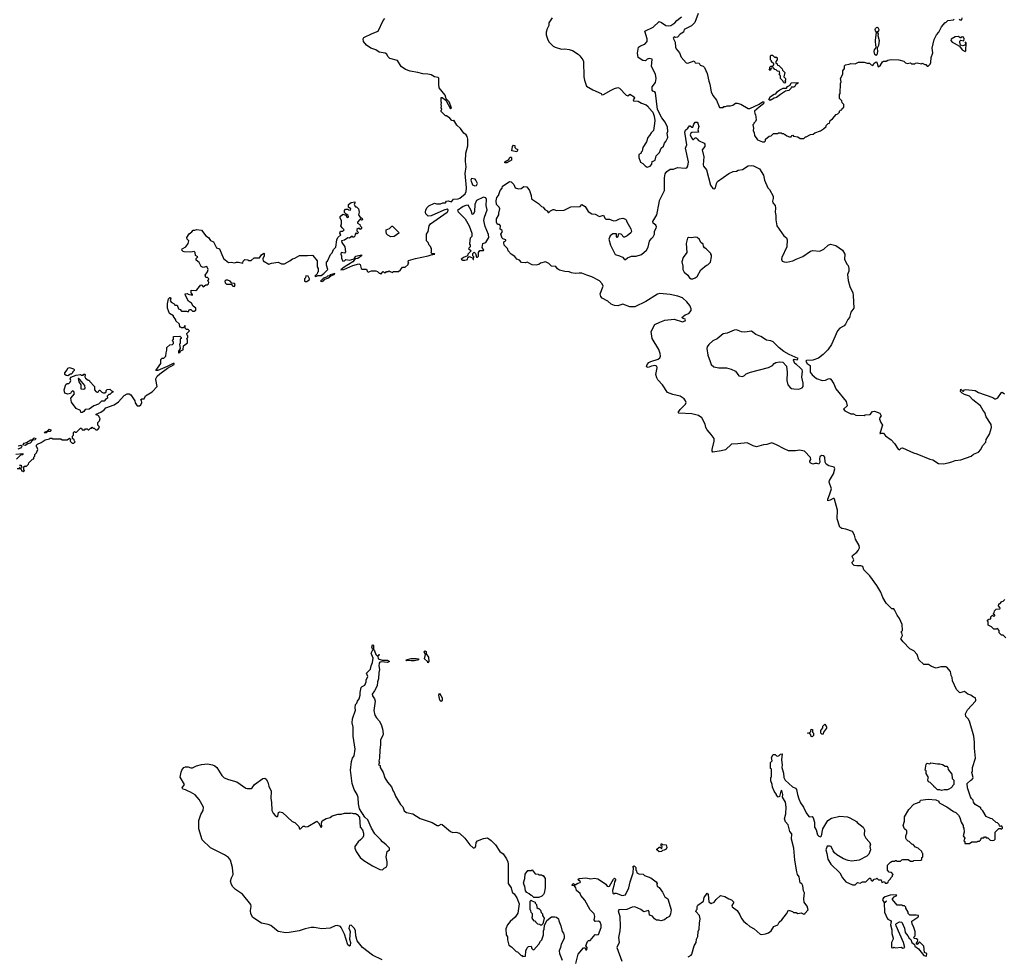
# Model space of a CAD drawing. Extents: x 1863118 to 1989590, y 394482 to 532474.
# Tile 17 of 215: x 1911651 to 1923360, y 429721 to 440853. Entities that reach past the tile are written whole.
import ezdxf

# ---------------------------------------------------------------- set-up
doc = ezdxf.new("R2010")
doc.units = 0

msp = doc.modelspace()

# ---------------------------------------------------------------- linework, layer by layer
at = {"layer": '0CON20XD'}
for points in [[(1912315, 435950), (1912328, 435952), (1912375, 436000), (1912388, 435998), (1912395, 435980), (1912425, 435980), (1912435, 435990), (1912455, 435990), (1912465, 435980), (1912475, 435980), (1912495, 436000), (1912505, 436000), (1912515, 436010), (1912525, 436000), (1912538, 435998), (1912555, 435980), (1912575, 435980), (1912600, 436005), (1912598, 436018), (1912580, 436035), (1912580, 436065), (1912600, 436085), (1912610, 436115), (1912602, 436122), (1912598, 436138), (1912585, 436150), (1912560, 436155), (1912560, 436165), (1912615, 436190), (1912655, 436218), (1912675, 436240), (1912776, 436274), (1912825, 436310), (1912893, 436385), (1912928, 436405), (1912955, 436408), (1912974, 436394), (1913020, 436325), (1913025, 436300), (1913050, 436265), (1913075, 436264), (1913092, 436275), (1913102, 436305), (1913098, 436328), (1913090, 436335), (1913103, 436347), (1913130, 436345), (1913147, 436383), (1913225, 436432), (1913288, 436495), (1913270, 436575), (1913270, 436585), (1913288, 436615), (1913317, 436645), (1913409, 436711), (1913488, 436755), (1913488, 436768), (1913475, 436767), (1913405, 436730), (1913295, 436684), (1913270, 436685), (1913328, 436765), (1913330, 436815), (1913345, 436830), (1913365, 436830), (1913390, 436855), (1913392, 436895), (1913402, 436925), (1913402, 436958), (1913435, 436990), (1913467, 436993), (1913480, 437005), (1913482, 437015), (1913470, 437045), (1913480, 437055), (1913482, 437088), (1913555, 437090), (1913570, 437075), (1913570, 437065), (1913560, 437055), (1913560, 437005), (1913550, 436995), (1913560, 436945), (1913540, 436915), (1913540, 436895), (1913545, 436892), (1913560, 436905), (1913562, 436918), (1913595, 436930), (1913600, 436975), (1913647, 437013), (1913648, 437045), (1913640, 437065), (1913650, 437075), (1913650, 437095), (1913643, 437103), (1913640, 437125), (1913670, 437155), (1913655, 437170), (1913635, 437170), (1913620, 437185), (1913620, 437215), (1913615, 437220), (1913608, 437202), (1913595, 437190), (1913575, 437190), (1913565, 437200), (1913555, 437200), (1913550, 437235), (1913510, 437275), (1913510, 437285), (1913480, 437325), (1913480, 437335), (1913432, 437362), (1913410, 437425), (1913410, 437475), (1913422, 437535), (1913435, 437550), (1913445, 437550), (1913450, 437545), (1913440, 437515), (1913454, 437494), (1913488, 437478), (1913495, 437460), (1913525, 437460), (1913540, 437415), (1913558, 437408), (1913575, 437390), (1913635, 437390), (1913655, 437382), (1913672, 437408), (1913685, 437410), (1913705, 437390), (1913725, 437388), (1913748, 437402), (1913748, 437425), (1913715, 437448), (1913695, 437483), (1913657, 437507), (1913622, 437575), (1913620, 437595), (1913645, 437600), (1913655, 437590), (1913705, 437580), (1913708, 437588), (1913690, 437605), (1913692, 437638), (1913745, 437633), (1913759, 437641), (1913805, 437700), (1913818, 437698), (1913835, 437680), (1913865, 437700), (1913885, 437700), (1913898, 437712), (1913900, 437735), (1913892, 437742), (1913890, 437755), (1913898, 437762), (1913900, 437775), (1913885, 437790), (1913865, 437790), (1913858, 437815), (1913883, 437855), (1913892, 437885), (1913875, 437920), (1913835, 437908), (1913811, 437921), (1913786, 437966), (1913750, 437995), (1913750, 438015), (1913770, 438035), (1913742, 438052), (1913740, 438085), (1913725, 438100), (1913685, 438092), (1913607, 438093), (1913595, 438098), (1913580, 438115), (1913582, 438128), (1913626, 438154), (1913656, 438194), (1913663, 438225), (1913642, 438245), (1913638, 438265), (1913665, 438308), (1913699, 438331), (1913715, 438350), (1913735, 438350), (1913755, 438360), (1913815, 438350), (1913864, 438284), (1913897, 438265), (1913919, 438229), (1913955, 438212), (1913992, 438142), (1914028, 438128), (1914075, 438013), (1914135, 437968), (1914165, 437970), (1914205, 437962), (1914228, 437972), (1914255, 437972), (1914305, 437960), (1914310, 437985), (1914328, 438002), (1914365, 438000), (1914375, 437990), (1914405, 437990), (1914438, 438022), (1914505, 438022), (1914525, 438060), (1914555, 438080), (1914560, 438075), (1914560, 438045), (1914541, 438009), (1914545, 437988), (1914615, 437948), (1914645, 437960), (1914725, 437973), (1914765, 437950), (1914799, 437951), (1914864, 437986), (1914895, 438012), (1914925, 438020), (1914979, 438051), (1915075, 438050), (1915126, 438056), (1915139, 438049), (1915187, 437987), (1915190, 437915), (1915200, 437895), (1915200, 437855), (1915192, 437848), (1915188, 437832), (1915160, 437805), (1915175, 437800), (1915198, 437812), (1915237, 437813), (1915270, 437835), (1915317, 437883), (1915298, 437935), (1915300, 437975), (1915310, 437985), (1915347, 438063), (1915368, 438082), (1915385, 438120), (1915412, 438148), (1915424, 438236), (1915433, 438265), (1915470, 438295), (1915458, 438315), (1915465, 438340), (1915495, 438340), (1915508, 438355), (1915485, 438380), (1915472, 438405), (1915480, 438425), (1915480, 438465), (1915462, 438495), (1915462, 438515), (1915495, 438540), (1915528, 438528), (1915545, 438502), (1915560, 438505), (1915562, 438515), (1915555, 438530), (1915532, 438542), (1915512, 438562), (1915513, 438587), (1915525, 438600), (1915555, 438600), (1915563, 438593), (1915585, 438590), (1915590, 438605), (1915560, 438625), (1915560, 438655), (1915595, 438680), (1915635, 438690), (1915638, 438675), (1915630, 438655), (1915645, 438630), (1915658, 438628), (1915680, 438605), (1915690, 438565), (1915680, 438535), (1915705, 438500), (1915715, 438500), (1915725, 438490), (1915727, 438473), (1915715, 438470), (1915705, 438480), (1915695, 438480), (1915670, 438445), (1915670, 438435), (1915695, 438420), (1915700, 438405), (1915717, 438387), (1915717, 438373), (1915705, 438360), (1915695, 438370), (1915675, 438370), (1915662, 438358), (1915662, 438342), (1915680, 438325), (1915665, 438310), (1915652, 438318), (1915640, 438305), (1915638, 438282), (1915625, 438270), (1915615, 438270), (1915605, 438280), (1915575, 438258), (1915555, 438260), (1915515, 438232), (1915480, 438225), (1915482, 438205), (1915519, 438155), (1915527, 438095), (1915515, 438080), (1915475, 438088), (1915470, 438065), (1915480, 438045), (1915478, 438018), (1915495, 437983), (1915515, 437988), (1915528, 438002), (1915575, 437997), (1915628, 438012), (1915649, 438041), (1915665, 438048), (1915717, 438057), (1915718, 438045), (1915672, 438015), (1915641, 438009), (1915615, 437977), (1915508, 437912), (1915470, 437880), (1915505, 437884), (1915615, 437933), (1915685, 437950), (1915700, 437945), (1915712, 437895), (1915725, 437887), (1915775, 437888), (1915783, 437865), (1915795, 437853), (1915835, 437870), (1915885, 437868), (1915905, 437860), (1915925, 437840), (1915935, 437840), (1915945, 437830), (1915975, 437860), (1915985, 437850), (1916005, 437850), (1916015, 437860), (1916035, 437860), (1916045, 437870), (1916055, 437860), (1916085, 437850), (1916095, 437860), (1916155, 437860), (1916178, 437882), (1916205, 437910), (1916237, 437913), (1916270, 437945), (1916270, 437955), (1916280, 437965), (1916270, 437975), (1916275, 437990), (1916360, 438015), (1916510, 438045), (1916545, 438060), (1916590, 438065), (1916585, 438070), (1916555, 438070), (1916540, 438085), (1916550, 438095), (1916550, 438135), (1916540, 438145), (1916538, 438158), (1916520, 438175), (1916510, 438205), (1916490, 438225), (1916490, 438305), (1916510, 438335), (1916522, 438405), (1916538, 438425), (1916735, 438567), (1916743, 438575), (1916748, 438595), (1916735, 438600), (1916695, 438591), (1916545, 438522), (1916507, 438517), (1916482, 438545), (1916478, 438565), (1916482, 438595), (1916495, 438620), (1916515, 438640), (1916585, 438672), (1916607, 438663), (1916655, 438666), (1916685, 438677), (1916715, 438678), (1916728, 438695), (1916745, 438702), (1916785, 438690), (1916810, 438720), (1916865, 438723), (1916885, 438733), (1916949, 438785), (1916961, 438811), (1916964, 438855), (1916948, 439025), (1916962, 439105), (1916954, 439166), (1916956, 439265), (1916982, 439355), (1916980, 439435), (1916972, 439465), (1916959, 439485), (1916934, 439504), (1916895, 439560), (1916851, 439601), (1916815, 439660), (1916805, 439650), (1916790, 439655), (1916765, 439682), (1916725, 439710), (1916715, 439710), (1916663, 439763), (1916663, 439777), (1916670, 439785), (1916662, 439805), (1916668, 439825), (1916662, 439845), (1916668, 439865), (1916662, 439875), (1916665, 439928), (1916675, 439927), (1916717, 439897), (1916775, 439792), (1916785, 439805), (1916757, 439875), (1916721, 439911), (1916711, 439955), (1916641, 440045), (1916636, 440086), (1916637, 440157), (1916627, 440167), (1916586, 440176), (1916545, 440197), (1916505, 440205), (1916445, 440208), (1916386, 440226), (1916295, 440242), (1916241, 440261), (1916189, 440295), (1916145, 440367), (1916052, 440392), (1916029, 440415), (1916016, 440445), (1915999, 440455), (1915928, 440468), (1915886, 440495), (1915828, 440515), (1915775, 440552), (1915741, 440595), (1915734, 440625), (1915745, 440641), (1915841, 440689), (1915914, 440716), (1915973, 440845), (1915992, 440868)], [(1917984, 440875), (1917944, 440815), (1917944, 440785), (1917924, 440745), (1917914, 440706), (1917914, 440674), (1917930, 440615), (1917948, 440585), (1917995, 440538), (1918020, 440525), (1918095, 440503), (1918135, 440507), (1918185, 440500), (1918225, 440487), (1918292, 440445), (1918314, 440424), (1918350, 440375), (1918357, 440355), (1918360, 440175), (1918367, 440135), (1918390, 440065), (1918465, 440018), (1918566, 439976), (1918575, 439960), (1918595, 439964), (1918684, 440016), (1918725, 440034), (1918765, 440046), (1918785, 440041), (1918865, 439958), (1918885, 439950), (1918905, 439968), (1918960, 439935), (1918962, 439925), (1918948, 439902), (1918950, 439890), (1919005, 439883), (1919045, 439860), (1919101, 439841), (1919125, 439822), (1919134, 439804), (1919180, 439755), (1919197, 439705), (1919203, 439655), (1919199, 439619), (1919188, 439535), (1919161, 439509), (1919142, 439475), (1919122, 439455), (1919107, 439403), (1919060, 439335), (1919055, 439290), (1919042, 439278), (1919040, 439265), (1919015, 439250), (1919013, 439215), (1919035, 439160), (1919060, 439145), (1919090, 439115), (1919115, 439102), (1919148, 439112), (1919170, 439135), (1919172, 439168), (1919185, 439170), (1919208, 439185), (1919220, 439235), (1919260, 439275), (1919280, 439325), (1919308, 439352), (1919318, 439385), (1919336, 439404), (1919358, 439455), (1919352, 439505), (1919358, 439525), (1919354, 439575), (1919328, 439635), (1919286, 439686), (1919236, 439786), (1919213, 439985), (1919206, 439996), (1919180, 440005), (1919172, 440015), (1919174, 440055), (1919212, 440105), (1919221, 440155), (1919212, 440205), (1919166, 440295), (1919172, 440385), (1919137, 440393), (1919115, 440385), (1919095, 440366), (1919060, 440370), (1919008, 440405), (1918997, 440455), (1919010, 440525), (1919035, 440544), (1919087, 440563), (1919112, 440595), (1919114, 440625), (1919084, 440716), (1919186, 440764), (1919255, 440832), (1919285, 440820), (1919336, 440786), (1919365, 440780), (1919396, 440784), (1919443, 440815), (1919466, 440844), (1919522, 440888)], [(1919555, 440736), (1919545, 440703), (1919505, 440680), (1919475, 440646), (1919455, 440641), (1919435, 440648), (1919421, 440635), (1919448, 440585), (1919450, 440525), (1919458, 440505), (1919499, 440459), (1919519, 440409), (1919575, 440341), (1919595, 440338), (1919670, 440365), (1919685, 440342), (1919732, 440335), (1919744, 440314), (1919780, 440300), (1919795, 440285), (1919828, 440215), (1919845, 440122), (1919860, 440085), (1919874, 439994), (1919895, 439952), (1919938, 439898), (1919975, 439810), (1920015, 439810), (1920025, 439820), (1920045, 439820), (1920065, 439830), (1920105, 439830), (1920132, 439838), (1920165, 439860), (1920185, 439860), (1920225, 439848), (1920315, 439798), (1920335, 439797), (1920445, 439850), (1920485, 439878), (1920500, 439875), (1920496, 439855), (1920445, 439814), (1920388, 439765), (1920393, 439733), (1920400, 439725), (1920408, 439665), (1920400, 439645), (1920380, 439625), (1920380, 439615), (1920370, 439605), (1920378, 439565), (1920372, 439535), (1920387, 439507), (1920390, 439475), (1920427, 439427), (1920483, 439403), (1920507, 439403), (1920520, 439415), (1920520, 439435), (1920562, 439468), (1920588, 439472), (1920615, 439500), (1920665, 439500), (1920675, 439510), (1920705, 439510), (1920715, 439500), (1920735, 439500), (1920745, 439490), (1920755, 439490), (1920772, 439472), (1920805, 439460), (1920825, 439460), (1920832, 439478), (1920845, 439480), (1920855, 439470), (1920905, 439460), (1920933, 439443), (1920977, 439443), (1920995, 439460), (1921005, 439460), (1921055, 439490), (1921087, 439493), (1921105, 439510), (1921175, 439532), (1921210, 439555), (1921240, 439585), (1921240, 439595), (1921265, 439620), (1921280, 439625), (1921290, 439655), (1921316, 439674), (1921362, 439728), (1921380, 439735), (1921400, 439755), (1921400, 439765), (1921412, 439778), (1921428, 439782), (1921432, 439798), (1921450, 439815), (1921450, 439845), (1921430, 439865), (1921428, 439888), (1921400, 439915), (1921400, 439965), (1921410, 439975), (1921412, 440095), (1921420, 440115), (1921412, 440155), (1921440, 440205), (1921440, 440245), (1921460, 440275), (1921460, 440305), (1921470, 440315), (1921517, 440323), (1921535, 440332), (1921585, 440330), (1921625, 440348), (1921695, 440350), (1921728, 440338), (1921755, 440338), (1921778, 440315), (1921795, 440309), (1921812, 440338), (1921835, 440352), (1921847, 440337), (1921855, 440302), (1921865, 440293), (1921889, 440312), (1921912, 440352), (1921925, 440362), (1921955, 440362), (1921975, 440372), (1922015, 440380), (1922105, 440378), (1922165, 440360), (1922185, 440340), (1922205, 440332), (1922245, 440340), (1922255, 440330), (1922295, 440330), (1922303, 440337), (1922325, 440340), (1922375, 440330), (1922385, 440338), (1922415, 440320), (1922425, 440320), (1922442, 440302), (1922455, 440300), (1922480, 440325), (1922488, 440345), (1922490, 440405), (1922512, 440458), (1922503, 440515), (1922524, 440616), (1922552, 440675), (1922580, 440705), (1922615, 440770), (1922655, 440820), (1922665, 440820), (1922688, 440842), (1922755, 440850), (1922765, 440860)], [(1919720, 440925), (1919679, 440821), (1919640, 440780), (1919555, 440736)], [(1922825, 440860), (1922835, 440850), (1922855, 440850), (1922860, 440875)], [(1921835, 440429), (1921819, 440439), (1921812, 440475), (1921816, 440495), (1921839, 440525), (1921833, 440543), (1921830, 440605), (1921842, 440705), (1921829, 440719), (1921823, 440735), (1921830, 440750), (1921845, 440763), (1921855, 440760), (1921866, 440736), (1921862, 440718), (1921850, 440705), (1921861, 440685), (1921858, 440665), (1921870, 440605), (1921862, 440545), (1921848, 440515), (1921853, 440475), (1921843, 440437), (1921835, 440429)], [(1922895, 440474), (1922903, 440485), (1922905, 440580), (1922893, 440587), (1922898, 440562), (1922889, 440551), (1922865, 440541), (1922841, 440551), (1922832, 440585), (1922832, 440598), (1922845, 440610), (1922878, 440602), (1922881, 440625), (1922875, 440646), (1922860, 440650), (1922845, 440638), (1922835, 440637), (1922815, 440654), (1922775, 440651), (1922730, 440620), (1922726, 440605), (1922740, 440585), (1922765, 440576), (1922828, 440538), (1922860, 440495), (1922895, 440474)], [(1920755, 440100), (1920742, 440102), (1920730, 440115), (1920728, 440128), (1920700, 440155), (1920700, 440185), (1920680, 440205), (1920690, 440215), (1920688, 440238), (1920662, 440242), (1920648, 440258), (1920632, 440262), (1920615, 440280), (1920592, 440278), (1920582, 440268), (1920578, 440252), (1920562, 440252), (1920570, 440265), (1920572, 440288), (1920585, 440300), (1920608, 440302), (1920620, 440315), (1920618, 440328), (1920592, 440352), (1920590, 440365), (1920580, 440375), (1920580, 440425), (1920585, 440430), (1920605, 440430), (1920632, 440402), (1920645, 440410), (1920658, 440398), (1920660, 440375), (1920642, 440358), (1920642, 440342), (1920658, 440328), (1920662, 440312), (1920678, 440308), (1920718, 440268), (1920722, 440252), (1920750, 440225), (1920740, 440175), (1920760, 440155), (1920760, 440135), (1920750, 440125), (1920760, 440115), (1920755, 440100)], [(1920575, 439894), (1920558, 439905), (1920579, 439941), (1920623, 439967), (1920645, 439971), (1920662, 439998), (1920691, 440019), (1920731, 440039), (1920770, 440040), (1920780, 440060), (1920813, 440077), (1920827, 440103), (1920908, 440108), (1920898, 440092), (1920885, 440090), (1920870, 440060), (1920858, 440052), (1920825, 440050), (1920820, 440035), (1920798, 440012), (1920760, 440005), (1920698, 439965), (1920653, 439927), (1920625, 439921), (1920575, 439894)], [(1923016, 432076), (1923004, 432196), (1923006, 432265), (1922996, 432336), (1922948, 432515), (1922930, 432545), (1922903, 432573), (1922900, 432605), (1922921, 432649), (1923017, 432755), (1923022, 432765), (1923018, 432795), (1922995, 432800), (1922960, 432825), (1922925, 432837), (1922885, 432868), (1922833, 432853), (1922791, 432891), (1922742, 432995), (1922738, 433035), (1922727, 433057), (1922722, 433105), (1922675, 433158), (1922663, 433163), (1922605, 433162), (1922550, 433145), (1922496, 433166), (1922459, 433189), (1922405, 433188), (1922342, 433245), (1922325, 433310), (1922283, 433353), (1922237, 433377), (1922157, 433457), (1922130, 433495), (1922148, 433535), (1922140, 433565), (1922130, 433575), (1922148, 433595), (1922144, 433665), (1922112, 433735), (1922084, 433775), (1922055, 433838), (1922045, 433852), (1922023, 433853), (1921957, 433917), (1921914, 433984), (1921891, 434051), (1921845, 434128), (1921762, 434242), (1921689, 434315), (1921676, 434356), (1921655, 434364), (1921605, 434362), (1921575, 434368), (1921553, 434385), (1921550, 434405), (1921568, 434422), (1921572, 434435), (1921549, 434475), (1921555, 434486), (1921607, 434523), (1921622, 434545), (1921638, 434575), (1921634, 434605), (1921590, 434680), (1921580, 434725), (1921555, 434772), (1921475, 434799), (1921427, 434805), (1921404, 434823), (1921372, 434922), (1921378, 435025), (1921340, 435155), (1921335, 435163), (1921325, 435164), (1921289, 435141), (1921262, 435135), (1921261, 435155), (1921281, 435205), (1921307, 435277), (1921279, 435355), (1921280, 435375), (1921327, 435455), (1921346, 435516), (1921335, 435536), (1921275, 435552), (1921242, 435572), (1921230, 435595), (1921226, 435654), (1921215, 435668), (1921185, 435672), (1921165, 435657), (1921161, 435635), (1921167, 435595), (1921155, 435572), (1921135, 435580), (1921105, 435580), (1921085, 435572), (1921050, 435585), (1921048, 435605), (1921060, 435625), (1921055, 435648), (1920985, 435726), (1920925, 435736), (1920875, 435729), (1920795, 435730), (1920742, 435752), (1920652, 435802), (1920595, 435823), (1920537, 435803), (1920495, 435799), (1920415, 435778), (1920375, 435789), (1920303, 435823), (1920191, 435811), (1920115, 435808), (1920045, 435742), (1919993, 435727), (1919895, 435715), (1919888, 435725), (1919886, 435745), (1919911, 435845), (1919910, 435875), (1919875, 435924), (1919825, 435978), (1919811, 436005), (1919804, 436045), (1919763, 436123), (1919725, 436150), (1919645, 436168), (1919488, 436178), (1919483, 436185), (1919505, 436221), (1919570, 436285), (1919576, 436305), (1919570, 436325), (1919552, 436345), (1919505, 436377), (1919417, 436397), (1919354, 436424), (1919296, 436515), (1919241, 436571), (1919227, 436595), (1919218, 436635), (1919232, 436715), (1919228, 436735), (1919205, 436742), (1919165, 436736), (1919125, 436720), (1919107, 436727), (1919112, 436755), (1919133, 436777), (1919155, 436790), (1919242, 436818), (1919262, 436835), (1919271, 436855), (1919268, 436885), (1919251, 436935), (1919173, 437063), (1919161, 437149), (1919205, 437229), (1919265, 437260), (1919325, 437282), (1919435, 437292), (1919535, 437262), (1919564, 437275), (1919569, 437285), (1919563, 437295), (1919532, 437305), (1919527, 437315), (1919563, 437345), (1919607, 437363), (1919636, 437395), (1919636, 437416), (1919619, 437455), (1919585, 437501), (1919533, 437547), (1919478, 437568), (1919385, 437586), (1919264, 437597), (1919235, 437590), (1919097, 437503), (1918965, 437442), (1918905, 437440), (1918825, 437473), (1918765, 437454), (1918725, 437457), (1918685, 437471), (1918646, 437506), (1918579, 437545), (1918563, 437565), (1918554, 437595), (1918590, 437685), (1918579, 437715), (1918545, 437750), (1918455, 437798), (1918395, 437815), (1918335, 437840), (1918305, 437842), (1918255, 437835), (1918215, 437843), (1918185, 437858), (1918135, 437862), (1918072, 437875), (1918045, 437893), (1918028, 437918), (1917974, 437925), (1917945, 437954), (1917905, 437974), (1917845, 437959), (1917825, 437943), (1917794, 437936), (1917745, 437938), (1917685, 437970), (1917665, 437963), (1917619, 437969), (1917595, 437995), (1917564, 438005), (1917538, 438038), (1917495, 438065), (1917461, 438105), (1917454, 438135), (1917412, 438175), (1917407, 438205), (1917413, 438217), (1917432, 438225), (1917432, 438235), (1917395, 438247), (1917389, 438255), (1917371, 438305), (1917394, 438335), (1917383, 438353), (1917364, 438365), (1917370, 438405), (1917358, 438418), (1917335, 438418), (1917322, 438445), (1917321, 438485), (1917348, 438532), (1917348, 438555), (1917360, 438605), (1917354, 438625), (1917321, 438655), (1917318, 438702), (1917325, 438738), (1917346, 438764), (1917365, 438822), (1917388, 438852), (1917394, 438875), (1917436, 438904), (1917475, 438929), (1917496, 438926), (1917528, 438895), (1917544, 438854), (1917582, 438842), (1917613, 438847), (1917645, 438872), (1917681, 438865), (1917712, 438825), (1917734, 438765), (1917738, 438725), (1917820, 438670), (1917855, 438631), (1917876, 438626), (1917895, 438599), (1917922, 438582), (1917935, 438562), (1917945, 438560), (1917965, 438582), (1917995, 438596), (1918005, 438598), (1918036, 438586), (1918125, 438589), (1918205, 438630), (1918315, 438633), (1918335, 438658), (1918375, 438633), (1918411, 438575), (1918455, 438544), (1918495, 438540), (1918545, 438516), (1918595, 438530), (1918608, 438495), (1918622, 438482), (1918665, 438482), (1918712, 438462), (1918744, 438466), (1918785, 438488), (1918825, 438493), (1918855, 438482), (1918864, 438474), (1918870, 438450), (1918917, 438367), (1918926, 438335), (1918920, 438320), (1918876, 438284), (1918845, 438269), (1918835, 438269), (1918805, 438304), (1918782, 438308), (1918770, 438300), (1918765, 438272), (1918755, 438264), (1918749, 438275), (1918747, 438307), (1918705, 438310), (1918674, 438285), (1918656, 438245), (1918679, 438175), (1918732, 438062), (1918785, 438048), (1918819, 438029), (1918845, 438004), (1918855, 438004), (1918878, 438022), (1918925, 438044), (1918984, 438044), (1919045, 438062), (1919105, 438115), (1919125, 438150), (1919140, 438220), (1919160, 438250), (1919185, 438274), (1919201, 438305), (1919200, 438340), (1919222, 438375), (1919225, 438390), (1919215, 438412), (1919184, 438434), (1919181, 438455), (1919227, 438533), (1919254, 438676), (1919261, 438705), (1919321, 438825), (1919320, 438975), (1919329, 439021), (1919345, 439050), (1919385, 439078), (1919427, 439077), (1919475, 439095), (1919565, 439088), (1919586, 439094), (1919598, 439112), (1919603, 439165), (1919568, 439325), (1919584, 439365), (1919560, 439515), (1919568, 439542), (1919597, 439563), (1919615, 439592), (1919625, 439592), (1919645, 439574), (1919655, 439576), (1919667, 439613), (1919685, 439635), (1919706, 439635), (1919716, 439625), (1919726, 439585), (1919714, 439545), (1919722, 439515), (1919645, 439514), (1919634, 439506), (1919626, 439485), (1919639, 439449), (1919655, 439431), (1919665, 439431), (1919685, 439448), (1919695, 439449), (1919709, 439439), (1919725, 439419), (1919790, 439385), (1919798, 439375), (1919798, 439345), (1919768, 439305), (1919787, 439225), (1919779, 439129), (1919784, 439114), (1919817, 439067), (1919868, 438885), (1919895, 438847), (1919915, 438844), (1919924, 438855), (1919936, 438905), (1919951, 438929), (1920084, 439026), (1920135, 439047), (1920175, 439051), (1920197, 439063), (1920245, 439073), (1920315, 439115), (1920355, 439122), (1920377, 439117), (1920449, 439079), (1920497, 439005), (1920509, 438945), (1920546, 438856), (1920567, 438835), (1920610, 438755), (1920613, 438727), (1920604, 438695), (1920607, 438677), (1920635, 438645), (1920641, 438615), (1920637, 438565), (1920644, 438525), (1920642, 438475), (1920654, 438404), (1920737, 438285), (1920769, 438259), (1920776, 438236), (1920773, 438155), (1920714, 438025), (1920710, 438005), (1920718, 437985), (1920744, 437974), (1920775, 437970), (1920845, 437986), (1920885, 438008), (1920963, 438037), (1921055, 438104), (1921085, 438109), (1921166, 438104), (1921214, 438126), (1921265, 438174), (1921295, 438184), (1921355, 438170), (1921435, 438112), (1921462, 438065), (1921460, 438005), (1921487, 437947), (1921502, 437932), (1921511, 437895), (1921511, 437865), (1921496, 437825), (1921502, 437755), (1921524, 437684), (1921559, 437605), (1921564, 437574), (1921569, 437425), (1921534, 437376), (1921521, 437315), (1921499, 437291), (1921473, 437235), (1921455, 437215), (1921404, 437185), (1921375, 437155), (1921306, 436994), (1921260, 436930), (1921206, 436874), (1921149, 436832), (1921085, 436808), (1921007, 436803), (1921000, 436795), (1921015, 436768), (1921050, 436745), (1921050, 436665), (1921074, 436634), (1921127, 436587), (1921195, 436563), (1921235, 436570), (1921264, 436586)], [(1917565, 439282), (1917503, 439293), (1917512, 439345), (1917525, 439360), (1917538, 439358), (1917540, 439335), (1917555, 439320), (1917570, 439315), (1917572, 439298), (1917565, 439282)], [(1917445, 439150), (1917422, 439152), (1917420, 439165), (1917468, 439192), (1917475, 439210), (1917485, 439220), (1917495, 439220), (1917500, 439215), (1917498, 439182), (1917445, 439150)], [(1917065, 438878), (1917085, 438884), (1917094, 438905), (1917076, 438946), (1917066, 438956), (1917025, 438967), (1917016, 438945), (1917035, 438891), (1917065, 438878)], [(1916945, 437994), (1916978, 438002), (1916980, 438025), (1916995, 438040), (1917028, 438028), (1917038, 438018), (1917042, 438002), (1917048, 438002), (1917050, 438035), (1917040, 438045), (1917040, 438075), (1917055, 438090), (1917070, 438075), (1917082, 438032), (1917095, 438030), (1917107, 438043), (1917108, 438085), (1917115, 438100), (1917125, 438110), (1917165, 438110), (1917170, 438115), (1917150, 438145), (1917160, 438195), (1917195, 438207), (1917232, 438265), (1917225, 438302), (1917186, 438395), (1917169, 438465), (1917178, 438505), (1917211, 438595), (1917198, 438645), (1917203, 438715), (1917194, 438735), (1917165, 438745), (1917084, 438705), (1917065, 438655), (1917059, 438575), (1917045, 438538), (1917032, 438542), (1917022, 438585), (1916985, 438649), (1916955, 438645), (1916925, 438631), (1916859, 438585), (1916865, 438568), (1916899, 438539), (1916948, 438485), (1916998, 438405), (1917030, 438315), (1917030, 438275), (1917010, 438255), (1917003, 438227), (1917000, 438185), (1917010, 438175), (1917010, 438155), (1916990, 438135), (1917020, 438105), (1916982, 438068), (1916980, 438055), (1916968, 438042), (1916935, 438030), (1916902, 438008), (1916920, 437995), (1916945, 437994)], [(1916065, 438272), (1916031, 438291), (1916015, 438310), (1916008, 438335), (1916010, 438355), (1916048, 438372), (1916075, 438400), (1916085, 438400), (1916158, 438328), (1916160, 438315), (1916105, 438278), (1916065, 438272)], [(1919655, 437774), (1919685, 437784), (1919709, 437801), (1919751, 437879), (1919820, 437935), (1919835, 437940), (1919865, 437970), (1919880, 438035), (1919880, 438055), (1919870, 438065), (1919870, 438075), (1919815, 438130), (1919795, 438140), (1919783, 438163), (1919780, 438185), (1919750, 438205), (1919735, 438242), (1919706, 438266), (1919685, 438270), (1919645, 438261), (1919606, 438264), (1919593, 438255), (1919578, 438195), (1919586, 438085), (1919543, 438025), (1919524, 437975), (1919537, 437925), (1919539, 437885), (1919555, 437854), (1919596, 437816), (1919615, 437787), (1919635, 437774), (1919655, 437774)], [(1915045, 437740), (1915065, 437742), (1915096, 437764), (1915098, 437775), (1915080, 437805), (1915055, 437810), (1915050, 437785), (1915040, 437775), (1915040, 437745), (1915045, 437740)], [(1915245, 437740), (1915255, 437750), (1915265, 437750), (1915282, 437768), (1915315, 437780), (1915352, 437808), (1915390, 437825), (1915398, 437838), (1915345, 437820), (1915335, 437810), (1915310, 437805), (1915298, 437792), (1915265, 437780), (1915230, 437745), (1915245, 437740)], [(1914205, 437684), (1914214, 437705), (1914205, 437719), (1914173, 437723), (1914154, 437745), (1914125, 437759), (1914104, 437756), (1914091, 437745), (1914094, 437724), (1914111, 437711), (1914165, 437708), (1914185, 437687), (1914205, 437684)], [(1920915, 436463), (1920955, 436478), (1920968, 436495), (1920967, 436535), (1920952, 436605), (1920960, 436675), (1920955, 436690), (1920932, 436715), (1920890, 436755), (1920870, 436765), (1920852, 436805), (1920862, 436818), (1920895, 436812), (1920908, 436825), (1920803, 436873), (1920740, 436910), (1920682, 436952), (1920613, 437025), (1920585, 437037), (1920534, 437044), (1920465, 437087), (1920405, 437112), (1920355, 437153), (1920275, 437139), (1920234, 437144), (1920175, 437166), (1920148, 437162), (1920065, 437126), (1920015, 437120), (1919945, 437059), (1919892, 437035), (1919845, 436994), (1919828, 436965), (1919824, 436945), (1919834, 436866), (1919861, 436791), (1919875, 436755), (1919905, 436727), (1919965, 436715), (1920055, 436715), (1920110, 436700), (1920165, 436675), (1920205, 436620), (1920245, 436614), (1920270, 436625), (1920290, 436645), (1920340, 436665), (1920555, 436718), (1920605, 436743), (1920625, 436768), (1920645, 436778), (1920685, 436787), (1920725, 436782), (1920770, 436735), (1920777, 436665), (1920774, 436565), (1920787, 436515), (1920812, 436482), (1920830, 436470), (1920856, 436464), (1920915, 436463)], [(1912395, 436184), (1912380, 436185), (1912375, 436210), (1912322, 436232), (1912268, 436308), (1912260, 436355), (1912302, 436408), (1912296, 436436), (1912278, 436442), (1912262, 436428), (1912255, 436410), (1912225, 436403), (1912190, 436415), (1912182, 436455), (1912202, 436518), (1912215, 436530), (1912235, 436530), (1912250, 436545), (1912258, 436565), (1912252, 436585), (1912260, 436605), (1912325, 436628), (1912375, 436638), (1912385, 436630), (1912405, 436630), (1912415, 436640), (1912425, 436640), (1912430, 436635), (1912427, 436607), (1912434, 436594), (1912465, 436570), (1912478, 436568), (1912480, 436555), (1912540, 436495), (1912540, 436455), (1912559, 436429), (1912575, 436428), (1912590, 436435), (1912595, 436450), (1912605, 436450), (1912628, 436428), (1912645, 436420), (1912665, 436420), (1912678, 436432), (1912680, 436445), (1912692, 436458), (1912725, 436460), (1912742, 436442), (1912758, 436438), (1912760, 436425), (1912742, 436418), (1912725, 436400), (1912712, 436398), (1912693, 436377), (1912695, 436353), (1912670, 436340), (1912655, 436321), (1912625, 436319), (1912587, 436283), (1912535, 436262), (1912476, 436223), (1912429, 436221), (1912413, 436195), (1912395, 436184)], [(1912225, 436622), (1912203, 436623), (1912190, 436635), (1912190, 436655), (1912218, 436692), (1912225, 436710), (1912245, 436718), (1912290, 436705), (1912300, 436695), (1912300, 436685), (1912280, 436665), (1912280, 436655), (1912265, 436640), (1912255, 436640), (1912225, 436622)], [(1912415, 436463), (1912430, 436475), (1912426, 436506), (1912368, 436578), (1912355, 436590), (1912345, 436590), (1912355, 436550), (1912380, 436515), (1912380, 436465), (1912415, 436463)], [(1921264, 436586), (1921285, 436588), (1921299, 436579), (1921332, 436525), (1921358, 436465), (1921480, 436315), (1921490, 436265), (1921448, 436225), (1921462, 436205), (1921535, 436170), (1921565, 436167), (1921595, 436153), (1921695, 436150), (1921705, 436158), (1921765, 436160), (1921794, 436196), (1921815, 436201), (1921880, 436175), (1921896, 436145), (1921878, 436125), (1921876, 436105), (1921890, 436065), (1921910, 436035), (1921880, 435935), (1921887, 435933), (1921895, 435940), (1921925, 435938), (1921947, 435907), (1922015, 435860), (1922056, 435816), (1922097, 435747), (1922115, 435742), (1922135, 435762), (1922150, 435765), (1922280, 435705), (1922320, 435695), (1922475, 435630), (1922512, 435622), (1922579, 435579), (1922635, 435574), (1922692, 435588), (1922735, 435597), (1922775, 435616), (1922845, 435620), (1922965, 435664), (1922995, 435688), (1923054, 435715), (1923081, 435745), (1923102, 435788), (1923140, 435830), (1923144, 435865), (1923182, 435928), (1923208, 436008), (1923205, 436043), (1923144, 436135), (1923130, 436185), (1923108, 436208), (1923076, 436265), (1922985, 436334), (1922945, 436378), (1922885, 436397), (1922858, 436415), (1922841, 436435), (1922845, 436460), (1922865, 436438), (1922875, 436438), (1922886, 436454), (1922902, 436458), (1923012, 436445), (1923055, 436421), (1923225, 436362), (1923246, 436346), (1923260, 436345), (1923282, 436358), (1923325, 436423), (1923335, 436428), (1923361, 436405)], [(1911650, 435555), (1911655, 435560), (1911668, 435558), (1911670, 435545), (1911680, 435535), (1911660, 435515), (1911668, 435508), (1911672, 435492), (1911685, 435490), (1911695, 435480), (1911710, 435495), (1911700, 435505), (1911702, 435538), (1911715, 435550), (1911728, 435542), (1911758, 435572), (1911762, 435588), (1911805, 435630), (1911818, 435632), (1911820, 435655), (1911830, 435665), (1911830, 435685), (1911850, 435705), (1911867, 435743), (1911858, 435768), (1911850, 435775), (1911852, 435795), (1911865, 435810), (1911905, 435827), (1911955, 435860), (1912007, 435873), (1912015, 435880), (1912035, 435880), (1912045, 435870), (1912142, 435872), (1912155, 435860), (1912215, 435860), (1912245, 435880), (1912260, 435865), (1912250, 435855), (1912252, 435842), (1912275, 435820), (1912295, 435820), (1912310, 435835), (1912302, 435842), (1912298, 435858), (1912280, 435875), (1912280, 435905), (1912290, 435915), (1912292, 435948), (1912305, 435960), (1912315, 435950)], [(1911942, 435942), (1911955, 435956), (1911978, 435962), (1912003, 435987), (1912020, 435980), (1912021, 435965), (1912015, 435959), (1911985, 435960), (1911965, 435942), (1911942, 435942)], [(1911632, 435788), (1911665, 435798), (1911677, 435787), (1911674, 435775), (1911661, 435759), (1911630, 435750)], [(1911715, 435793), (1911696, 435796), (1911693, 435803), (1911705, 435822), (1911732, 435828), (1911785, 435858), (1911805, 435860), (1911813, 435875), (1911825, 435882), (1911844, 435875), (1911835, 435858), (1911806, 435854), (1911775, 435820), (1911748, 435812), (1911715, 435793)], [(1911605, 435688), (1911688, 435698), (1911690, 435685), (1911685, 435680), (1911665, 435680), (1911615, 435630)], [(1911620, 435520), (1911660, 435520), (1911650, 435535)], [(1923378, 433508), (1923345, 433540), (1923325, 433540), (1923300, 433565), (1923300, 433595), (1923278, 433618), (1923265, 433610), (1923235, 433610), (1923208, 433638), (1923170, 433655), (1923170, 433695), (1923160, 433705), (1923162, 433718), (1923175, 433730), (1923198, 433732), (1923200, 433755), (1923215, 433770), (1923225, 433770), (1923235, 433760), (1923248, 433772), (1923248, 433778), (1923232, 433782), (1923230, 433795), (1923240, 433805), (1923242, 433828), (1923262, 433848), (1923305, 433850), (1923310, 433855), (1923308, 433868), (1923290, 433885), (1923295, 433910), (1923305, 433910), (1923332, 433938), (1923348, 433942), (1923365, 433960)], [(1915961, 429681), (1915845, 429736), (1915726, 429826), (1915666, 429906), (1915649, 429965), (1915645, 430022), (1915631, 430051), (1915595, 430090), (1915575, 430088), (1915566, 430055), (1915581, 430015), (1915575, 429925), (1915584, 429885), (1915582, 429848), (1915575, 429840), (1915555, 429857), (1915513, 429983), (1915474, 430065), (1915465, 430076), (1915425, 430087), (1915403, 430085), (1915345, 430054), (1915245, 430047), (1915155, 430062), (1915118, 430062), (1915045, 430048), (1914975, 430022), (1914855, 430005), (1914815, 430002), (1914725, 430016), (1914637, 430087), (1914605, 430099), (1914525, 430114), (1914422, 430182), (1914400, 430225), (1914398, 430265), (1914406, 430314), (1914402, 430335), (1914301, 430461), (1914217, 430515), (1914185, 430548), (1914170, 430575), (1914159, 430615), (1914170, 430655), (1914190, 430695), (1914182, 430775), (1914159, 430865), (1914135, 430895), (1914088, 430928), (1913920, 431010), (1913822, 431105), (1913782, 431235), (1913780, 431335), (1913805, 431405), (1913834, 431455), (1913836, 431495), (1913785, 431585), (1913740, 431640), (1913683, 431673), (1913646, 431686), (1913625, 431700), (1913595, 431707), (1913587, 431715), (1913583, 431725), (1913610, 431765), (1913561, 431851), (1913571, 431909), (1913580, 431935), (1913602, 431965), (1913625, 431973), (1913655, 431974), (1913685, 431961), (1913705, 431960), (1913754, 431986), (1913815, 432000), (1913885, 432008), (1913945, 431998), (1913971, 431985), (1913995, 431964), (1914055, 431870), (1914084, 431844), (1914135, 431821), (1914235, 431793), (1914340, 431720), (1914355, 431716), (1914403, 431717), (1914415, 431722), (1914445, 431763), (1914542, 431835), (1914565, 431840), (1914582, 431825), (1914602, 431792), (1914613, 431743), (1914640, 431685), (1914636, 431595), (1914646, 431555), (1914650, 431455), (1914665, 431423), (1914690, 431395), (1914715, 431380), (1914722, 431388), (1914731, 431429), (1914745, 431438), (1914775, 431430), (1914890, 431325), (1914925, 431310), (1914970, 431265), (1914980, 431235), (1914990, 431235), (1915023, 431267), (1915037, 431267), (1915045, 431260), (1915077, 431263), (1915185, 431328), (1915205, 431308), (1915237, 431253), (1915246, 431265), (1915239, 431305), (1915248, 431332), (1915295, 431358), (1915345, 431370), (1915368, 431392), (1915438, 431412), (1915475, 431412), (1915515, 431422), (1915585, 431422), (1915595, 431428), (1915618, 431418), (1915645, 431418), (1915665, 431408), (1915693, 431375), (1915702, 431255), (1915728, 431225), (1915738, 431185), (1915738, 431155), (1915730, 431135), (1915706, 431104), (1915677, 431083), (1915638, 431025), (1915638, 431005), (1915652, 430965), (1915702, 430895), (1915745, 430858), (1915845, 430798), (1915935, 430752), (1915965, 430750), (1915985, 430770), (1916008, 430782), (1916020, 430805), (1916022, 430845), (1916010, 430905), (1916022, 430965), (1916048, 430985), (1916050, 431005), (1916011, 431045), (1915965, 431081), (1915941, 431111), (1915873, 431175), (1915835, 431246), (1915790, 431345), (1915754, 431375), (1915693, 431473), (1915680, 431535), (1915678, 431608), (1915664, 431645), (1915628, 431705), (1915604, 431775), (1915586, 431935), (1915599, 432035), (1915609, 432075), (1915627, 432105), (1915639, 432185), (1915616, 432336), (1915616, 432445), (1915606, 432495), (1915611, 432545), (1915643, 432645), (1915639, 432675), (1915644, 432715), (1915660, 432730), (1915667, 432755), (1915690, 432780), (1915701, 432825), (1915699, 432855), (1915714, 432915), (1915725, 432929), (1915756, 432944), (1915772, 432985), (1915770, 433005), (1915790, 433045), (1915777, 433085), (1915823, 433135), (1915830, 433175), (1915848, 433215), (1915853, 433265), (1915830, 433325), (1915850, 433365), (1915839, 433395), (1915845, 433422), (1915855, 433422), (1915860, 433415), (1915857, 433367), (1915870, 433350), (1915885, 433308), (1915905, 433290), (1915925, 433310), (1915930, 433305), (1915910, 433290), (1915915, 433258), (1915962, 433242), (1916025, 433239), (1916050, 433225), (1916025, 433214), (1915955, 433222), (1915935, 433216), (1915927, 433205), (1915922, 433175), (1915929, 433131), (1915921, 433095), (1915920, 433020), (1915907, 432985), (1915904, 432936), (1915872, 432875), (1915841, 432835), (1915845, 432817), (1915872, 432782), (1915879, 432755), (1915864, 432644), (1915874, 432586), (1915894, 432554), (1915928, 432518), (1915951, 432475), (1915966, 432426), (1915974, 432364), (1915970, 432345), (1915942, 432295), (1915944, 432236), (1915934, 432174), (1915932, 432075), (1915922, 432045), (1915930, 432015), (1915922, 432008), (1915920, 431995), (1915937, 431987), (1915940, 431965), (1915972, 431905), (1915993, 431843), (1916025, 431790), (1916072, 431735), (1916093, 431683), (1916105, 431670), (1916120, 431625), (1916179, 431525), (1916206, 431496), (1916225, 431450), (1916251, 431431), (1916325, 431413), (1916415, 431358), (1916555, 431310), (1916615, 431276), (1916635, 431274), (1916665, 431290), (1916676, 431286), (1916775, 431204), (1916804, 431194), (1916838, 431198), (1916883, 431183), (1916946, 431126), (1917005, 431048), (1917045, 431011), (1917055, 431009), (1917066, 431015), (1917076, 431035), (1917081, 431075), (1917095, 431092), (1917165, 431122), (1917215, 431128), (1917259, 431099), (1917308, 431045), (1917362, 430965), (1917399, 430939), (1917441, 430881), (1917458, 430845), (1917462, 430815), (1917460, 430585), (1917494, 430534), (1917509, 430485), (1917530, 430465), (1917562, 430415), (1917590, 430345), (1917576, 430234), (1917543, 430185), (1917485, 430133), (1917453, 430095), (1917434, 430046), (1917438, 429978), (1917452, 429952), (1917452, 429915), (1917470, 429855), (1917500, 429835), (1917555, 429780), (1917570, 429775), (1917615, 429730), (1917625, 429730), (1917635, 429720), (1917668, 429722), (1917670, 429785), (1917685, 429820), (1917703, 429837), (1917735, 429840), (1917740, 429815), (1917752, 429802), (1917765, 429800), (1917826, 429864), (1917845, 429900), (1917860, 429915), (1917882, 429978), (1917882, 430025), (1917890, 430045), (1917893, 430087), (1917920, 430145), (1917975, 430190), (1918015, 430192), (1918036, 430186), (1918060, 430165), (1918063, 430143), (1918088, 430085), (1918102, 430015), (1918118, 429995), (1918128, 429965), (1918127, 429933), (1918092, 429865), (1918082, 429825)], [(1916505, 433208), (1916500, 433225), (1916467, 433255), (1916478, 433308), (1916461, 433335), (1916464, 433346), (1916475, 433350), (1916486, 433345), (1916486, 433315), (1916513, 433275), (1916516, 433225), (1916505, 433208)], [(1916305, 433232), (1916275, 433238), (1916255, 433232), (1916248, 433245), (1916305, 433261), (1916365, 433259), (1916390, 433255), (1916398, 433245), (1916345, 433234), (1916305, 433232)], [(1916665, 432751), (1916649, 432765), (1916634, 432824), (1916645, 432848), (1916677, 432795), (1916675, 432765), (1916665, 432751)], [(1921075, 432330), (1921062, 432332), (1921060, 432355), (1921048, 432368), (1921020, 432375), (1921048, 432382), (1921060, 432395), (1921065, 432420), (1921078, 432418), (1921080, 432385), (1921090, 432375), (1921090, 432345), (1921075, 432330)], [(1921205, 432360), (1921192, 432362), (1921180, 432375), (1921180, 432405), (1921202, 432438), (1921202, 432458), (1921225, 432480), (1921245, 432450), (1921246, 432434), (1921210, 432385), (1921205, 432360)], [(1919600, 429715), (1919635, 429733), (1919643, 429745), (1919673, 429847), (1919696, 429884), (1919698, 429925), (1919714, 429955), (1919719, 430015), (1919733, 430045), (1919734, 430115), (1919744, 430165), (1919736, 430206), (1919692, 430255), (1919700, 430275), (1919707, 430283), (1919708, 430315), (1919715, 430330), (1919783, 430377), (1919789, 430421), (1919825, 430470), (1919837, 430455), (1919848, 430368), (1919875, 430350), (1919910, 430365), (1919934, 430396), (1919985, 430442), (1920035, 430433), (1920085, 430403), (1920114, 430394), (1920138, 430368), (1920140, 430355), (1920121, 430325), (1920125, 430308), (1920184, 430264), (1920216, 430216), (1920235, 430170), (1920262, 430135), (1920299, 430109), (1920334, 430074), (1920386, 430046), (1920455, 429984), (1920475, 429980), (1920522, 429988), (1920555, 430002), (1920586, 430024), (1920618, 430075), (1920667, 430095), (1920684, 430126), (1920716, 430154), (1920768, 430225), (1920795, 430270), (1920842, 430252), (1920855, 430240), (1920885, 430240), (1920905, 430230), (1920945, 430238), (1920975, 430222), (1920989, 430231), (1921028, 430275), (1921016, 430316), (1920998, 430335), (1920982, 430365), (1920977, 430405), (1920984, 430475), (1920971, 430501), (1920965, 430558), (1920952, 430582), (1920932, 430595), (1920921, 430665), (1920902, 430692), (1920894, 430724), (1920869, 430865), (1920857, 431005), (1920830, 431115), (1920833, 431175), (1920810, 431205), (1920788, 431285), (1920758, 431318), (1920746, 431355), (1920764, 431416), (1920767, 431495), (1920757, 431555), (1920723, 431613), (1920726, 431645), (1920715, 431690), (1920702, 431685), (1920688, 431622), (1920672, 431612), (1920650, 431635), (1920650, 431645), (1920623, 431683), (1920603, 431733), (1920600, 431765), (1920582, 431805), (1920582, 431845), (1920590, 431855), (1920590, 431945), (1920580, 431955), (1920580, 432025), (1920600, 432045), (1920592, 432085), (1920612, 432118), (1920635, 432120), (1920653, 432103), (1920665, 432100), (1920683, 432107), (1920700, 432125), (1920717, 432127), (1920712, 432055), (1920719, 431995), (1920714, 431965), (1920734, 431896), (1920739, 431845), (1920754, 431814), (1920843, 431735), (1920875, 431720), (1920889, 431705), (1920899, 431645), (1920915, 431593), (1920938, 431545), (1920971, 431495), (1921002, 431425), (1921035, 431383), (1921045, 431379), (1921075, 431382), (1921086, 431366), (1921102, 431315), (1921104, 431255), (1921124, 431225), (1921140, 431165), (1921155, 431148), (1921175, 431140), (1921188, 431152), (1921202, 431235), (1921262, 431335), (1921305, 431362), (1921404, 431386), (1921495, 431378), (1921525, 431368), (1921603, 431323), (1921611, 431311), (1921682, 431255), (1921697, 431223), (1921693, 431163), (1921712, 431125), (1921753, 431083), (1921768, 431055), (1921762, 431025), (1921770, 430985), (1921750, 430935), (1921725, 430910), (1921635, 430862), (1921545, 430853), (1921505, 430858), (1921448, 430878), (1921367, 430927), (1921341, 430951), (1921323, 430973), (1921300, 431025), (1921285, 431032), (1921265, 431032), (1921255, 431030), (1921237, 430985), (1921250, 430945), (1921260, 430875), (1921296, 430816), (1921403, 430715), (1921435, 430652), (1921477, 430607), (1921555, 430570), (1921585, 430570), (1921615, 430600), (1921645, 430590), (1921673, 430607), (1921712, 430608), (1921755, 430650), (1921768, 430648), (1921772, 430632), (1921785, 430620), (1921795, 430620), (1921812, 430638), (1921835, 430640), (1921845, 430650), (1921865, 430630), (1921895, 430630), (1921905, 430600), (1921935, 430610), (1921942, 430592), (1921965, 430590), (1921978, 430602), (1921982, 430618), (1922008, 430642), (1922010, 430655), (1922030, 430675), (1922030, 430685), (1922040, 430695), (1922018, 430718), (1921992, 430722), (1921970, 430745), (1921970, 430805), (1922005, 430840), (1922025, 430850), (1922055, 430850), (1922065, 430860), (1922075, 430860), (1922085, 430850), (1922125, 430850), (1922143, 430867), (1922155, 430870), (1922215, 430870), (1922245, 430850), (1922275, 430850), (1922285, 430860), (1922368, 430862), (1922378, 430872), (1922380, 430895), (1922390, 430905), (1922390, 430945), (1922382, 430952), (1922380, 430965), (1922336, 431006), (1922305, 431020), (1922275, 431050), (1922260, 431055), (1922227, 431087), (1922215, 431090), (1922195, 431110), (1922190, 431125), (1922188, 431152), (1922202, 431185), (1922202, 431212), (1922172, 431235), (1922158, 431275), (1922173, 431327), (1922175, 431380), (1922224, 431466), (1922285, 431528), (1922347, 431553), (1922358, 431562), (1922363, 431577), (1922455, 431590), (1922545, 431582), (1922580, 431565), (1922580, 431555), (1922593, 431543), (1922678, 431498), (1922754, 431444), (1922785, 431432), (1922815, 431400), (1922832, 431372), (1922848, 431315), (1922870, 431275), (1922870, 431255), (1922880, 431245), (1922882, 431195), (1922870, 431155), (1922890, 431125), (1922880, 431095), (1922890, 431085), (1922892, 431062), (1922945, 431060), (1922975, 431080), (1923035, 431080), (1923045, 431090), (1923065, 431090), (1923078, 431102), (1923080, 431115), (1923092, 431128), (1923115, 431130), (1923125, 431140), (1923135, 431140), (1923145, 431130), (1923165, 431130), (1923193, 431103), (1923215, 431098), (1923238, 431102), (1923250, 431115), (1923250, 431195), (1923295, 431240), (1923315, 431240), (1923328, 431232), (1923340, 431245), (1923338, 431258), (1923325, 431270), (1923312, 431262), (1923302, 431272), (1923298, 431288), (1923278, 431308), (1923262, 431312), (1923217, 431357), (1923195, 431360), (1923144, 431384), (1923105, 431450), (1923080, 431475), (1923080, 431485), (1923014, 431524), (1922993, 431553), (1922990, 431575), (1922970, 431595), (1922958, 431618), (1922922, 431725), (1922920, 431775), (1922960, 431815), (1922975, 431820), (1922987, 431833), (1922990, 431845), (1922972, 431905), (1922980, 431925), (1922982, 431965), (1923016, 432076)], [(1922615, 431692), (1922595, 431700), (1922565, 431700), (1922535, 431730), (1922525, 431730), (1922520, 431745), (1922480, 431785), (1922460, 431795), (1922452, 431815), (1922453, 431837), (1922460, 431845), (1922430, 431895), (1922430, 431925), (1922420, 431935), (1922430, 432005), (1922443, 432017), (1922475, 432010), (1922485, 432020), (1922565, 432008), (1922595, 432010), (1922625, 432000), (1922655, 431980), (1922675, 431980), (1922690, 431965), (1922693, 431943), (1922737, 431887), (1922740, 431835), (1922760, 431815), (1922760, 431765), (1922742, 431748), (1922740, 431735), (1922730, 431725), (1922702, 431708), (1922685, 431700), (1922645, 431700), (1922615, 431692)], [(1919255, 430963), (1919230, 430985), (1919230, 430995), (1919255, 431020), (1919268, 431018), (1919288, 431002), (1919290, 431025), (1919280, 431035), (1919280, 431055), (1919285, 431060), (1919295, 431050), (1919338, 431048), (1919348, 431015), (1919340, 430995), (1919317, 430983), (1919295, 430980), (1919282, 430968), (1919255, 430963)], [(1918263, 429635), (1918292, 429745), (1918355, 429820), (1918375, 429820), (1918385, 429800), (1918395, 429800), (1918400, 429825), (1918382, 429845), (1918403, 429897), (1918415, 429910), (1918435, 429910), (1918495, 429982), (1918515, 429978), (1918535, 429982), (1918566, 430064), (1918566, 430095), (1918556, 430125), (1918535, 430140), (1918493, 430133), (1918481, 430155), (1918492, 430195), (1918484, 430224), (1918434, 430275), (1918370, 430390), (1918324, 430444), (1918316, 430466), (1918272, 430505), (1918266, 430536), (1918248, 430558), (1918222, 430562), (1918225, 430580), (1918238, 430588), (1918255, 430570), (1918288, 430592), (1918315, 430600), (1918320, 430605), (1918290, 430635), (1918304, 430646), (1918385, 430652), (1918445, 430643), (1918485, 430650), (1918525, 430642), (1918545, 430632), (1918620, 430580), (1918638, 430555), (1918655, 430551), (1918665, 430555), (1918711, 430639), (1918725, 430650), (1918737, 430637), (1918737, 430625), (1918725, 430605), (1918722, 430575), (1918702, 430505), (1918705, 430470), (1918715, 430462), (1918728, 430472), (1918745, 430472), (1918815, 430443), (1918855, 430450), (1918896, 430535), (1918909, 430605), (1918948, 430715), (1918950, 430775), (1918940, 430785), (1918958, 430798), (1918980, 430775), (1918980, 430745), (1918987, 430737), (1918990, 430715), (1919015, 430702), (1919065, 430698), (1919083, 430683), (1919155, 430652), (1919222, 430605), (1919232, 430585), (1919228, 430575), (1919232, 430555), (1919255, 430537), (1919296, 430485), (1919325, 430428), (1919358, 430405), (1919398, 430275), (1919392, 430225), (1919378, 430195), (1919345, 430178), (1919320, 430155), (1919275, 430142), (1919252, 430152), (1919225, 430152), (1919200, 430165), (1919175, 430200), (1919141, 430211), (1919136, 430246), (1919127, 430267), (1919075, 430250), (1919036, 430276), (1918965, 430309), (1918935, 430307), (1918871, 430279), (1918777, 430273), (1918769, 430261), (1918788, 430195), (1918791, 430075), (1918788, 430022), (1918771, 429945), (1918780, 429885), (1918751, 429825), (1918810, 429665)], [(1917825, 430420), (1917765, 430420), (1917745, 430440), (1917732, 430442), (1917710, 430465), (1917681, 430481), (1917668, 430498), (1917660, 430555), (1917650, 430565), (1917642, 430595), (1917660, 430645), (1917663, 430697), (1917695, 430740), (1917735, 430740), (1917745, 430750), (1917782, 430702), (1917817, 430697), (1917825, 430690), (1917855, 430690), (1917865, 430680), (1917875, 430680), (1917900, 430645), (1917900, 430535), (1917887, 430473), (1917880, 430455), (1917860, 430435), (1917825, 430420)], [(1922435, 429722), (1922440, 429755), (1922410, 429765), (1922405, 429840), (1922355, 429890), (1922342, 429888), (1922338, 429872), (1922322, 429862), (1922310, 429875), (1922328, 429892), (1922330, 429915), (1922315, 429930), (1922292, 429932), (1922280, 429945), (1922300, 429965), (1922300, 430015), (1922282, 430075), (1922263, 430105), (1922261, 430139), (1922330, 430185), (1922340, 430195), (1922338, 430205), (1922312, 430212), (1922235, 430210), (1922218, 430228), (1922217, 430247), (1922190, 430295), (1922190, 430305), (1922175, 430320), (1922155, 430320), (1922145, 430330), (1922085, 430330), (1922030, 430395), (1922030, 430405), (1922051, 430429), (1922080, 430445), (1922075, 430450), (1922001, 430449), (1921945, 430427), (1921923, 430415), (1921910, 430395), (1921925, 430370), (1921950, 430370), (1921955, 430380), (1921960, 430375), (1921945, 430360), (1921930, 430355), (1921937, 430247), (1921967, 430175), (1921975, 430163), (1922008, 430145), (1922013, 430133), (1922007, 430095), (1922023, 430035), (1922024, 429994), (1922037, 429935), (1922033, 429915), (1922018, 429885), (1922020, 429825), (1922035, 429820), (1922045, 429830), (1922065, 429822), (1922135, 429828), (1922155, 429818), (1922176, 429824), (1922163, 429885), (1922075, 430085), (1922071, 430105), (1922077, 430113), (1922115, 430130), (1922142, 430125), (1922175, 430055), (1922181, 430005), (1922214, 429965), (1922227, 429935), (1922249, 429919), (1922259, 429885), (1922293, 429863), (1922295, 429842), (1922340, 429810), (1922405, 429730), (1922435, 429722)], [(1917855, 430090), (1917845, 430090), (1917835, 430100), (1917812, 430102), (1917790, 430125), (1917790, 430135), (1917775, 430140), (1917750, 430165), (1917750, 430175), (1917740, 430185), (1917750, 430195), (1917750, 430225), (1917732, 430242), (1917730, 430265), (1917720, 430275), (1917720, 430375), (1917735, 430390), (1917742, 430382), (1917780, 430365), (1917782, 430352), (1917797, 430337), (1917802, 430302), (1917815, 430290), (1917825, 430290), (1917845, 430270), (1917852, 430242), (1917870, 430225), (1917870, 430205), (1917888, 430175), (1917872, 430108), (1917855, 430090)], [(1918082, 429825), (1918068, 429785), (1918072, 429755), (1918102, 429675)]]:
    msp.add_lwpolyline(points, dxfattribs=at)

doc.saveas('drawing.dxf')
